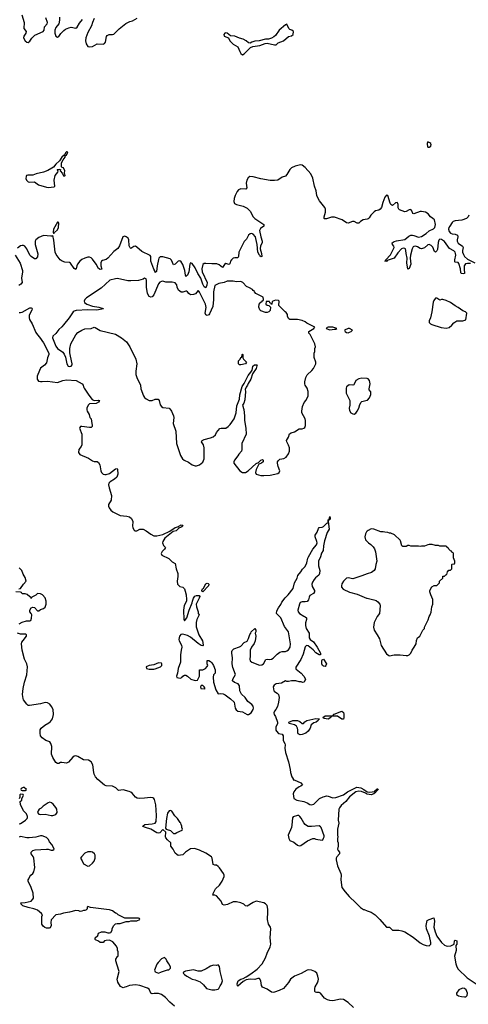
# Model space of a CAD drawing. Header units: inches. Extents: x 2386215 to 2556187, y 580866 to 760840.
# Tile 163 of 203: x 2525458 to 2531321, y 658762 to 671625. Entities that reach past the tile are written whole.
import ezdxf

# ---------------------------------------------------------------- set-up
doc = ezdxf.new("R2010")
doc.units = ezdxf.units.IN
doc.header["$MEASUREMENT"] = 0
for name, color, linetype in [('C5625', 7, 'Continuous'), ('C5626', 7, 'Continuous'), ('C5627', 7, 'Continuous'), ('C5635', 7, 'Continuous'), ('C5636', 7, 'Continuous'), ('C5637', 7, 'Continuous')]:
    doc.layers.add(name, color=color, linetype=linetype)

msp = doc.modelspace()

# ---------------------------------------------------------------- linework, layer by layer
at = {"layer": 'C5625', "color": 5}
for points, elevation in [([(2526332, 660000), (2526330, 659998), (2526311, 659989), (2526290, 659988), (2526270, 659978), (2526250, 659975), (2526230, 659984), (2526190, 659989), (2526110, 659964), (2526030, 659954), (2525990, 659939), (2525932, 659930), (2525870, 659866), (2525866, 659830), (2525871, 659790), (2525857, 659763), (2525844, 659756), (2525810, 659755), (2525785, 659765), (2525763, 659783), (2525749, 659810), (2525749, 659909), (2525755, 659930), (2525742, 659950), (2525692, 659992), (2525669, 660000)], 40), ([(2527480, 658740), (2527422, 658790), (2527362, 658850), (2527310, 658889), (2527270, 658904), (2527217, 658903), (2527190, 658898), (2527170, 658908), (2527150, 658958), (2527130, 658975), (2527026, 659010), (2526970, 659017), (2526894, 659006), (2526850, 658989), (2526830, 658988), (2526810, 658978), (2526776, 658996), (2526742, 659050), (2526734, 659090), (2526756, 659190), (2526734, 659274), (2526714, 659330), (2526714, 659350), (2526735, 659385), (2526747, 659393), (2526747, 659447), (2526738, 659470), (2526738, 659490), (2526723, 659523), (2526677, 659577), (2526650, 659593), (2526630, 659599), (2526590, 659597), (2526565, 659590), (2526550, 659569), (2526510, 659569), (2526490, 659589), (2526450, 659606), (2526446, 659610), (2526446, 659630), (2526478, 659662), (2526490, 659692), (2526529, 659711), (2526571, 659711), (2526610, 659694), (2526630, 659694), (2526650, 659702), (2526668, 659730), (2526668, 659752), (2526688, 659790), (2526710, 659812), (2526730, 659818), (2526770, 659818), (2526850, 659842), (2526890, 659842), (2526910, 659854), (2526990, 659854), (2527026, 659870), (2527022, 659882), (2527010, 659886), (2526830, 659886), (2526746, 659930), (2526728, 659948), (2526710, 659955), (2526670, 659982), (2526630, 659995), (2526592, 660000)], 40), ([(2529822, 658722), (2529750, 658787), (2529690, 658824), (2529650, 658828), (2529550, 658807), (2529510, 658810), (2529479, 658819), (2529442, 658842), (2529390, 658910), (2529370, 658918), (2529337, 658917), (2529321, 658921), (2529313, 658933), (2529315, 658970), (2529321, 658990), (2529350, 659041), (2529359, 659070), (2529361, 659090), (2529354, 659130), (2529340, 659170), (2529315, 659190), (2529270, 659209), (2529230, 659214), (2529217, 659210), (2529136, 659164), (2529049, 659131), (2528997, 659090), (2528971, 659049), (2528905, 658970), (2528850, 658942), (2528790, 658920), (2528770, 658917), (2528750, 658919), (2528690, 658962), (2528630, 658987), (2528618, 659010), (2528611, 659071), (2528590, 659098), (2528570, 659099), (2528530, 659086), (2528470, 659090), (2528417, 659083), (2528378, 659062), (2528310, 659001), (2528305, 659005), (2528301, 659030), (2528312, 659070), (2528347, 659090), (2528380, 659100), (2528419, 659121), (2528480, 659160), (2528560, 659220), (2528628, 659290), (2528670, 659370), (2528690, 659430), (2528730, 659513), (2528739, 659550), (2528730, 659630), (2528741, 659750), (2528735, 659770), (2528710, 659810), (2528695, 659870), (2528702, 659970), (2528700, 660000)], 20), ([(2529959, 660000), (2530000, 659985)], 20)]:
    msp.add_lwpolyline(points, dxfattribs=dict(at, elevation=elevation))
at = {"layer": 'C5625', "color": 5, "elevation": 40}
for points in [[(2527350, 659375), (2527310, 659357), (2527267, 659310), (2527250, 659288), (2527218, 659210), (2527230, 659185), (2527270, 659171), (2527310, 659186), (2527390, 659212), (2527407, 659213), (2527427, 659233), (2527428, 659250), (2527409, 659290), (2527382, 659330), (2527374, 659354)], [(2528050, 659278), (2528030, 659268), (2527990, 659274), (2527950, 659262), (2527895, 659225), (2527830, 659195), (2527790, 659195), (2527730, 659213), (2527625, 659195), (2527598, 659182), (2527594, 659170), (2527612, 659150), (2527642, 659130), (2527712, 659090), (2527750, 659081), (2527815, 659055), (2527858, 659018), (2527898, 658970), (2527970, 658951), (2528009, 658951), (2528050, 658958), (2528062, 658970), (2528076, 659004), (2528096, 659030), (2528109, 659070), (2528079, 659190), (2528070, 659258)]]:
    msp.add_lwpolyline(points, close=True, dxfattribs=at)
at = {"layer": 'C5626', "color": 5}
for points, elevation in [([(2526070, 669898), (2526061, 669890), (2526042, 669858), (2526010, 669831), (2525977, 669783), (2525930, 669740), (2525901, 669699), (2525876, 669684), (2525824, 669656), (2525770, 669635), (2525672, 669612), (2525630, 669596), (2525564, 669596), (2525549, 669591), (2525542, 669578), (2525540, 669550), (2525547, 669530), (2525570, 669509), (2525590, 669504), (2525650, 669508), (2525705, 669470), (2525810, 669439), (2525830, 669435), (2525910, 669443), (2525917, 669450), (2525909, 669531), (2525921, 669590), (2525955, 669635), (2525959, 669650), (2525949, 669670), (2525974, 669674), (2525990, 669670), (2525985, 669650), (2526017, 669617), (2526030, 669586), (2526050, 669585), (2526052, 669588), (2526045, 669625), (2526049, 669651), (2526030, 669689), (2526014, 669694), (2526005, 669705), (2526004, 669736), (2526006, 669754), (2526026, 669794), (2526051, 669830), (2526054, 669846), (2526070, 669861), (2526089, 669890), (2526077, 669897)], 20), ([(2525950, 668981), (2525902, 668890), (2525896, 668850), (2525898, 668838), (2525910, 668836), (2525914, 668846), (2525950, 668881), (2525966, 668910), (2525970, 668966), (2525959, 668979)], 20), ([(2527090, 668249), (2527070, 668235), (2527010, 668219), (2526910, 668213), (2526870, 668213), (2526737, 668243), (2526710, 668241), (2526636, 668224), (2526522, 668118), (2526330, 667990), (2526311, 667970), (2526299, 667950), (2526304, 667930), (2526337, 667910), (2526410, 667885), (2526491, 667870), (2526550, 667852), (2526555, 667850), (2526553, 667847), (2526468, 667832), (2526350, 667836), (2526194, 667826), (2526170, 667819), (2526159, 667810), (2526104, 667730), (2526030, 667637), (2526008, 667612), (2525970, 667579), (2525930, 667526), (2525891, 667490), (2525889, 667470), (2525930, 667361), (2525953, 667330), (2526020, 667280), (2526038, 667258), (2526058, 667218), (2526074, 667130), (2526090, 667100), (2526110, 667093), (2526130, 667097), (2526144, 667116), (2526145, 667130), (2526120, 667230), (2526114, 667274), (2526115, 667330), (2526128, 667392), (2526193, 667510), (2526220, 667540), (2526270, 667570), (2526310, 667585), (2526390, 667593), (2526430, 667607), (2526444, 667604), (2526510, 667565), (2526710, 667517), (2526788, 667468), (2526855, 667415), (2526899, 667350), (2526976, 667190), (2526991, 667130), (2526974, 667034), (2526975, 666990), (2526989, 666949), (2527035, 666850), (2527041, 666801), (2527077, 666710), (2527091, 666690), (2527110, 666673), (2527150, 666650), (2527190, 666650), (2527230, 666666), (2527250, 666670), (2527268, 666668), (2527282, 666650), (2527293, 666593), (2527310, 666571), (2527330, 666561), (2527410, 666551), (2527420, 666540), (2527441, 666510), (2527467, 666450), (2527471, 666430), (2527462, 666350), (2527498, 666250), (2527508, 666090), (2527560, 665930), (2527585, 665890), (2527607, 665870), (2527665, 665845), (2527710, 665811), (2527750, 665796), (2527770, 665796), (2527810, 665811), (2527850, 665847), (2527869, 665890), (2527869, 666030), (2527859, 666070), (2527835, 666110), (2527842, 666130), (2527870, 666143), (2527950, 666161), (2527986, 666174), (2528016, 666204), (2528030, 666232), (2528074, 666286), (2528090, 666291), (2528150, 666291), (2528182, 666310), (2528210, 666338), (2528262, 666410), (2528285, 666490), (2528297, 666583), (2528331, 666670), (2528337, 666723), (2528365, 666835), (2528390, 666872), (2528443, 666977), (2528479, 667021), (2528494, 667046), (2528502, 667070), (2528503, 667097), (2528525, 667115), (2528555, 667115), (2528562, 667110), (2528556, 667104), (2528550, 667070), (2528502, 666998), (2528480, 666930), (2528446, 666874), (2528436, 666850), (2528416, 666824), (2528405, 666795), (2528408, 666768), (2528400, 666660), (2528386, 666614), (2528371, 666590), (2528387, 666533), (2528396, 666450), (2528396, 666390), (2528415, 666290), (2528418, 666210), (2528363, 666090), (2528359, 666070), (2528363, 666010), (2528356, 665990), (2528321, 665950), (2528310, 665929), (2528265, 665870), (2528258, 665850), (2528258, 665830), (2528335, 665730), (2528369, 665709), (2528409, 665709), (2528444, 665730), (2528550, 665828), (2528580, 665840), (2528610, 665873), (2528630, 665881), (2528641, 665870), (2528641, 665850), (2528618, 665830), (2528595, 665825), (2528583, 665817), (2528549, 665751), (2528538, 665710), (2528550, 665686), (2528610, 665670), (2528650, 665669), (2528730, 665673), (2528830, 665699), (2528849, 665710), (2528857, 665730), (2528837, 665790), (2528829, 665830), (2528829, 665850), (2528836, 665864), (2528857, 665883), (2528910, 665891), (2528941, 665910), (2528970, 665955), (2528984, 665990), (2528984, 666030), (2528970, 666069), (2528949, 666110), (2528944, 666130), (2528969, 666170), (2528985, 666215), (2529006, 666230), (2529050, 666241), (2529110, 666281), (2529150, 666279), (2529173, 666287), (2529183, 666297), (2529194, 666326), (2529195, 666390), (2529189, 666410), (2529144, 666490), (2529144, 666510), (2529155, 666570), (2529175, 666625), (2529203, 666657), (2529229, 666710), (2529229, 666770), (2529215, 666810), (2529189, 666849), (2529184, 666870), (2529185, 666895), (2529199, 666950), (2529215, 666985), (2529277, 667043), (2529298, 667070), (2529328, 667130), (2529328, 667150), (2529308, 667212), (2529308, 667268), (2529315, 667290), (2529315, 667330), (2529322, 667350), (2529315, 667390), (2529254, 667514), (2529238, 667530), (2529238, 667550), (2529302, 667590), (2529314, 667610), (2529210, 667659), (2529190, 667679), (2529150, 667695), (2529088, 667708), (2528990, 667708), (2528976, 667716), (2528958, 667750), (2528956, 667776), (2528942, 667802), (2528927, 667807), (2528846, 667890), (2528848, 667950), (2528839, 667959), (2528800, 667960), (2528758, 667942), (2528754, 667910), (2528750, 667906), (2528742, 667922), (2528727, 667927), (2528722, 667942), (2528710, 667946), (2528678, 667942), (2528674, 667910), (2528690, 667894), (2528713, 667893), (2528734, 667870), (2528730, 667826), (2528714, 667810), (2528690, 667802), (2528670, 667802), (2528610, 667822), (2528595, 667835), (2528582, 667870), (2528586, 667910), (2528610, 667934), (2528622, 667938), (2528630, 667954), (2528642, 667958), (2528646, 667970), (2528642, 668002), (2528546, 668050), (2528526, 668070), (2528522, 668082), (2528510, 668086), (2528500, 668100), (2528463, 668123), (2528420, 668140), (2528375, 668190), (2528350, 668205), (2528290, 668201), (2528249, 668209), (2528170, 668209), (2528130, 668193), (2528061, 668179), (2528010, 668155), (2527989, 668071), (2527991, 667970), (2527982, 667878), (2527939, 667781), (2527930, 667770), (2527910, 667763), (2527891, 667771), (2527882, 667790), (2527894, 667866), (2527887, 667910), (2527810, 668067), (2527797, 668077), (2527790, 668089), (2527755, 668045), (2527730, 668034), (2527690, 668033), (2527667, 668047), (2527650, 668072), (2527637, 668077), (2527630, 668078), (2527590, 668065), (2527570, 668067), (2527550, 668077), (2527534, 668094), (2527518, 668130), (2527510, 668162), (2527489, 668189), (2527450, 668195), (2527370, 668196), (2527330, 668209), (2527310, 668207), (2527290, 668197), (2527270, 668176), (2527209, 668031), (2527190, 668005), (2527170, 667999), (2527148, 668008), (2527127, 668050), (2527117, 668130), (2527117, 668217), (2527110, 668242)], 40), ([(2529550, 667609), (2529490, 667609), (2529477, 667603), (2529465, 667590), (2529510, 667575), (2529570, 667584), (2529590, 667583), (2529602, 667590)], 40), ([(2529750, 667592), (2529702, 667570), (2529711, 667550), (2529730, 667541), (2529750, 667536), (2529770, 667542), (2529789, 667550), (2529809, 667570), (2529770, 667589)], 40), ([(2528350, 667115), (2528330, 667118), (2528318, 667130), (2528318, 667170), (2528338, 667190), (2528350, 667214), (2528362, 667218), (2528366, 667250), (2528370, 667254), (2528374, 667250), (2528374, 667210), (2528382, 667190), (2528422, 667150), (2528410, 667129)], 40), ([(2527850, 664149), (2527840, 664160), (2527839, 664170), (2527845, 664190), (2527859, 664201), (2527890, 664256), (2527910, 664266), (2527921, 664261), (2527931, 664250), (2527926, 664230)], 20), ([(2527270, 663222), (2527210, 663199), (2527152, 663190), (2527112, 663170), (2527114, 663150), (2527150, 663141), (2527210, 663141), (2527230, 663146), (2527298, 663170), (2527315, 663190), (2527315, 663210), (2527310, 663218)], 20), ([(2529450, 663175), (2529430, 663179), (2529415, 663190), (2529405, 663210), (2529406, 663254), (2529410, 663262), (2529430, 663272), (2529466, 663210), (2529461, 663190)], 20), ([(2527850, 662928), (2527830, 662926), (2527822, 662910), (2527826, 662890), (2527870, 662884), (2527882, 662890), (2527870, 662908)], 20), ([(2529690, 662488), (2529670, 662489), (2529610, 662527), (2529532, 662528), (2529526, 662510), (2529490, 662487), (2529435, 662495), (2529418, 662510), (2529451, 662531), (2529549, 662531), (2529567, 662553), (2529670, 662594), (2529690, 662574), (2529694, 662554), (2529696, 662510)], 20), ([(2529124, 662284), (2529098, 662298), (2529093, 662310), (2529094, 662350), (2529090, 662370), (2529074, 662394), (2529050, 662414), (2528979, 662430), (2528974, 662450), (2529028, 662472), (2529090, 662468), (2529119, 662459), (2529150, 662431), (2529168, 662432), (2529186, 662454), (2529212, 662468), (2529330, 662495), (2529374, 662490), (2529361, 662479), (2529358, 662470), (2529331, 662450), (2529302, 662438), (2529268, 662412), (2529255, 662370), (2529230, 662329), (2529196, 662304), (2529150, 662286)], 20), ([(2525516, 661596), (2525504, 661596), (2525478, 661582), (2525474, 661570), (2525478, 661558), (2525490, 661554), (2525530, 661554), (2525546, 661570)], 40), ([(2525850, 661401), (2525830, 661396), (2525765, 661350), (2525737, 661323), (2525712, 661310), (2525698, 661290), (2525691, 661270), (2525708, 661248), (2525730, 661241), (2525790, 661246), (2525870, 661231), (2525891, 661231), (2525930, 661241), (2525949, 661270), (2525944, 661310), (2525932, 661332), (2525897, 661377), (2525875, 661395)], 40), ([(2527430, 661295), (2527410, 661289), (2527390, 661259), (2527375, 661190), (2527363, 661063), (2527371, 661051), (2527384, 661044), (2527431, 661031), (2527470, 660992), (2527490, 660992), (2527510, 661005), (2527582, 661038), (2527586, 661050), (2527578, 661070), (2527578, 661090), (2527568, 661110), (2527566, 661130), (2527556, 661136), (2527522, 661190), (2527486, 661226), (2527445, 661285)], 20), ([(2529090, 661229), (2529030, 661211), (2529022, 661198), (2529016, 661104), (2529009, 661071), (2528968, 660970), (2528975, 660930), (2528990, 660903), (2529039, 660879), (2529090, 660843), (2529110, 660834), (2529130, 660837), (2529220, 660900), (2529290, 660927), (2529310, 660927), (2529330, 660919), (2529410, 660905), (2529418, 660910), (2529429, 660931), (2529435, 660950), (2529435, 660965), (2529399, 661070), (2529390, 661082), (2529370, 661094), (2529270, 661085), (2529230, 661085), (2529218, 661090), (2529189, 661110), (2529170, 661134), (2529136, 661196), (2529118, 661218), (2529107, 661227)], 20), ([(2526390, 660756), (2526350, 660755), (2526310, 660736), (2526265, 660690), (2526252, 660670), (2526275, 660635), (2526290, 660598), (2526350, 660568), (2526370, 660571), (2526410, 660605), (2526430, 660631), (2526443, 660670), (2526444, 660710), (2526435, 660730), (2526410, 660750)], 40)]:
    msp.add_lwpolyline(points, close=True, dxfattribs=dict(at, elevation=elevation))
for points, elevation in [([(2530000, 669021), (2529947, 669010), (2529912, 668990), (2529890, 668969), (2529870, 668969), (2529829, 668991), (2529808, 668990), (2529750, 668967), (2529730, 668970), (2529672, 669010), (2529570, 669047), (2529533, 669047), (2529466, 669026), (2529443, 669023), (2529437, 669030), (2529436, 669050), (2529455, 669110), (2529456, 669150), (2529447, 669170), (2529378, 669258), (2529356, 669296), (2529343, 669330), (2529331, 669390), (2529309, 669450), (2529290, 669556), (2529261, 669610), (2529190, 669696), (2529150, 669723), (2529130, 669728), (2529110, 669725), (2529060, 669710), (2529010, 669688), (2528988, 669670), (2528950, 669605), (2528930, 669583), (2528890, 669567), (2528830, 669528), (2528790, 669523), (2528730, 669524), (2528610, 669545), (2528510, 669574), (2528465, 669575), (2528442, 669558), (2528426, 669530), (2528418, 669490), (2528425, 669430), (2528414, 669410), (2528350, 669415), (2528319, 669401), (2528299, 669381), (2528273, 669330), (2528261, 669290), (2528257, 669250), (2528265, 669225), (2528290, 669210), (2528379, 669190), (2528430, 669162), (2528470, 669126), (2528511, 669051), (2528529, 669029), (2528649, 668950), (2528647, 668930), (2528603, 668897), (2528593, 668870), (2528609, 668789), (2528628, 668730), (2528625, 668710), (2528606, 668670), (2528600, 668630), (2528617, 668570), (2528621, 668530), (2528610, 668528), (2528602, 668542), (2528590, 668551), (2528570, 668590), (2528561, 668690), (2528546, 668766), (2528538, 668790), (2528510, 668822), (2528490, 668833), (2528470, 668830), (2528449, 668811), (2528420, 668760), (2528390, 668727), (2528377, 668703), (2528322, 668590), (2528317, 668530), (2528310, 668514), (2528270, 668516), (2528248, 668510), (2528224, 668490), (2528213, 668470), (2528204, 668436), (2528195, 668430), (2528190, 668428), (2528150, 668439), (2528134, 668426), (2528110, 668387), (2528064, 668424), (2528036, 668436), (2527970, 668435), (2527890, 668442), (2527870, 668439), (2527851, 668429), (2527840, 668370), (2527842, 668330), (2527907, 668190), (2527904, 668156), (2527890, 668123), (2527870, 668136), (2527850, 668171), (2527826, 668250), (2527784, 668310), (2527750, 668383), (2527710, 668440), (2527690, 668450), (2527682, 668430), (2527667, 668330), (2527650, 668288), (2527630, 668271), (2527623, 668290), (2527617, 668350), (2527590, 668426), (2527570, 668460), (2527550, 668473), (2527530, 668469), (2527490, 668432), (2527470, 668422), (2527443, 668483), (2527423, 668503), (2527330, 668529), (2527293, 668527), (2527276, 668510), (2527270, 668494), (2527253, 668410), (2527244, 668336), (2527230, 668321), (2527224, 668344), (2527210, 668365), (2527170, 668470), (2527173, 668530), (2527164, 668544), (2527055, 668595), (2526990, 668654), (2526970, 668665), (2526950, 668661), (2526910, 668638), (2526903, 668643), (2526890, 668669), (2526883, 668750), (2526875, 668770), (2526851, 668790), (2526830, 668797), (2526807, 668790), (2526764, 668670), (2526742, 668638), (2526690, 668598), (2526610, 668509), (2526586, 668494), (2526540, 668480), (2526525, 668470), (2526518, 668450), (2526518, 668410), (2526532, 668368), (2526510, 668364), (2526490, 668374), (2526458, 668430), (2526410, 668495), (2526390, 668513), (2526370, 668523), (2526350, 668525), (2526308, 668512), (2526269, 668491), (2526243, 668470), (2526213, 668430), (2526204, 668410), (2526196, 668370), (2526190, 668362), (2526170, 668377), (2526124, 668444), (2526110, 668452), (2526050, 668458), (2526012, 668472), (2525989, 668490), (2525936, 668556), (2525921, 668590), (2525904, 668744), (2525890, 668806), (2525882, 668798), (2525864, 668796), (2525770, 668804), (2525710, 668782), (2525667, 668750), (2525659, 668730), (2525660, 668690), (2525693, 668567), (2525690, 668529), (2525670, 668502), (2525650, 668503), (2525607, 668530), (2525590, 668550), (2525550, 668632), (2525525, 668665), (2525510, 668675), (2525490, 668676), (2525470, 668670), (2525430, 668640)], 20), ([(2525398, 668550), (2525463, 668443), (2525495, 668350), (2525496, 668330), (2525482, 668250), (2525489, 668191), (2525474, 668170), (2525447, 668153)], 20), ([(2525450, 667801), (2525470, 667799), (2525490, 667805), (2525590, 667860), (2525610, 667862), (2525618, 667858), (2525622, 667850), (2525615, 667830), (2525585, 667775), (2525581, 667759), (2525581, 667730), (2525588, 667710), (2525621, 667650), (2525670, 667537), (2525690, 667507), (2525718, 667478), (2525770, 667402), (2525837, 667270), (2525838, 667250), (2525820, 667210), (2525810, 667144), (2525783, 667110), (2525730, 667073), (2525694, 666990), (2525687, 666967), (2525688, 666930), (2525705, 666905), (2525730, 666897), (2525750, 666897), (2525823, 666903), (2525950, 666886), (2526021, 666910), (2526070, 666921), (2526198, 666910), (2526273, 666870), (2526287, 666850), (2526290, 666830), (2526300, 666810), (2526361, 666721), (2526405, 666665), (2526430, 666650), (2526490, 666655), (2526499, 666650), (2526490, 666627), (2526458, 666610), (2526371, 666609), (2526351, 666589), (2526336, 666550), (2526336, 666530), (2526341, 666510), (2526366, 666466), (2526376, 666430), (2526391, 666410), (2526399, 666350), (2526406, 666330), (2526405, 666310), (2526390, 666299), (2526370, 666297), (2526268, 666312), (2526251, 666309), (2526242, 666298), (2526238, 666290), (2526271, 666210), (2526271, 666070), (2526262, 666050), (2526231, 666010), (2526226, 665970), (2526244, 665944), (2526356, 665896), (2526410, 665861), (2526430, 665854), (2526470, 665853), (2526490, 665841), (2526506, 665810), (2526517, 665730), (2526526, 665710), (2526550, 665687), (2526570, 665682), (2526590, 665685), (2526630, 665699), (2526710, 665756), (2526730, 665763), (2526735, 665755), (2526739, 665690), (2526729, 665651), (2526697, 665623), (2526639, 665590), (2526624, 665570), (2526620, 665550), (2526626, 665510), (2526658, 665410), (2526652, 665348), (2526620, 665290), (2526620, 665270), (2526627, 665250), (2526650, 665217), (2526676, 665196), (2526769, 665149), (2526860, 665140), (2526891, 665130), (2526919, 665110), (2526935, 665070), (2526932, 665010), (2526935, 664990), (2526950, 664959), (2526964, 664950), (2526990, 664950), (2527030, 664969), (2527070, 664968), (2527109, 664949), (2527170, 664904), (2527210, 664882), (2527250, 664881), (2527330, 664902), (2527418, 664942), (2527489, 664991), (2527536, 665004), (2527538, 665010), (2527570, 665028), (2527581, 665021), (2527588, 665010), (2527570, 664995), (2527538, 664982), (2527501, 664950), (2527463, 664937), (2527357, 664850), (2527327, 664810), (2527326, 664790), (2527337, 664757), (2527365, 664730), (2527351, 664710), (2527320, 664680), (2527305, 664650), (2527317, 664630), (2527405, 664585), (2527450, 664544), (2527490, 664522), (2527504, 664450), (2527526, 664390), (2527526, 664350), (2527517, 664290), (2527522, 664250), (2527550, 664220), (2527591, 664210), (2527610, 664190), (2527621, 664161), (2527635, 664110), (2527639, 664050), (2527637, 664030), (2527609, 663971), (2527597, 663910), (2527602, 663790), (2527610, 663774), (2527642, 663810), (2527674, 663910), (2527713, 664007), (2527715, 664030), (2527730, 664070), (2527747, 664093), (2527770, 664105), (2527805, 664105), (2527811, 664091), (2527805, 664070), (2527766, 663990), (2527770, 663954), (2527791, 663891), (2527792, 663870), (2527802, 663850), (2527771, 663790), (2527765, 663750), (2527765, 663695), (2527801, 663590), (2527845, 663510), (2527852, 663488), (2527854, 663450), (2527850, 663446), (2527830, 663449), (2527790, 663475), (2527690, 663559), (2527650, 663581), (2527590, 663599), (2527566, 663594), (2527550, 663578), (2527545, 663570), (2527539, 663530), (2527544, 663510), (2527574, 663454), (2527577, 663430), (2527567, 663390), (2527561, 663330), (2527561, 663230), (2527531, 663150), (2527521, 663090), (2527506, 663050), (2527511, 663031), (2527557, 663023), (2527578, 663030), (2527589, 663051), (2527610, 663062), (2527630, 663062), (2527651, 663051), (2527694, 663010), (2527750, 662994), (2527782, 662998), (2527806, 663050), (2527807, 663133), (2527850, 663134), (2527886, 663150), (2527910, 663174), (2527918, 663190), (2527909, 663209), (2527908, 663252), (2527930, 663254), (2527950, 663242), (2527970, 663222), (2527991, 663190), (2528011, 663130), (2528014, 663090), (2527993, 663067), (2527986, 663034), (2527991, 662970), (2528022, 662870), (2528050, 662818), (2528077, 662823), (2528118, 662818), (2528145, 662805), (2528215, 662755), (2528262, 662710), (2528276, 662630), (2528286, 662610), (2528310, 662590), (2528370, 662582), (2528432, 662550), (2528450, 662548), (2528482, 662570), (2528510, 662613), (2528514, 662630), (2528510, 662658), (2528490, 662680), (2528438, 662718), (2528403, 662770), (2528355, 662815), (2528337, 662857), (2528330, 662924), (2528313, 662950), (2528266, 662966), (2528238, 662990), (2528242, 663010), (2528278, 663070), (2528244, 663164), (2528236, 663210), (2528238, 663290), (2528229, 663351), (2528229, 663371), (2528235, 663385), (2528255, 663405), (2528330, 663431), (2528350, 663443), (2528390, 663487), (2528432, 663508), (2528450, 663542), (2528465, 663595), (2528478, 663610), (2528484, 663630), (2528530, 663672), (2528542, 663650), (2528542, 663630), (2528534, 663610), (2528545, 663570), (2528537, 663510), (2528523, 663477), (2528486, 663430), (2528471, 663390), (2528471, 663310), (2528466, 663270), (2528471, 663251), (2528492, 663230), (2528590, 663195), (2528621, 663199), (2528644, 663210), (2528675, 663265), (2528690, 663271), (2528727, 663267), (2528750, 663270), (2528770, 663283), (2528822, 663338), (2528856, 663364), (2528888, 663372), (2528930, 663370), (2528950, 663378), (2528970, 663392), (2528993, 663430), (2528997, 663470), (2528970, 663630), (2528917, 663697), (2528870, 663810), (2528815, 663870), (2528818, 663902), (2528839, 663941), (2528870, 663985), (2528884, 664016), (2528927, 664073), (2528965, 664110), (2529030, 664195), (2529051, 664270), (2529083, 664330), (2529095, 664365), (2529130, 664411), (2529152, 664448), (2529190, 664484), (2529210, 664530), (2529224, 664590), (2529233, 664610), (2529290, 664710), (2529336, 664764), (2529344, 664790), (2529343, 664810), (2529320, 664870), (2529321, 664890), (2529344, 664930), (2529362, 664978), (2529370, 664991), (2529410, 664995), (2529430, 665003), (2529470, 665046), (2529488, 665052), (2529490, 665090), (2529502, 665098), (2529510, 665134), (2529515, 665115), (2529511, 665090), (2529494, 665086), (2529491, 665069), (2529502, 664970), (2529476, 664924), (2529443, 664817), (2529428, 664750), (2529426, 664690), (2529403, 664657), (2529390, 664609), (2529363, 664550), (2529365, 664490), (2529382, 664430), (2529378, 664390), (2529368, 664370), (2529324, 664336), (2529306, 664314), (2529284, 664276), (2529276, 664250), (2529281, 664221), (2529312, 664170), (2529312, 664150), (2529297, 664130), (2529250, 664103), (2529239, 664081), (2529232, 664048), (2529214, 664026), (2529190, 664019), (2529150, 664021), (2529124, 664010), (2529113, 663990), (2529093, 663910), (2529098, 663890), (2529115, 663870), (2529170, 663832), (2529190, 663825), (2529205, 663810), (2529207, 663790), (2529194, 663746), (2529191, 663710), (2529204, 663670), (2529239, 663610), (2529242, 663550), (2529253, 663530), (2529296, 663496), (2529346, 663430), (2529367, 663387), (2529391, 663350), (2529391, 663329), (2529370, 663329), (2529330, 663352), (2529293, 663393), (2529250, 663430), (2529230, 663444), (2529208, 663450), (2529188, 663432), (2529163, 663337), (2529132, 663268), (2529066, 663166), (2529066, 663146), (2529070, 663141), (2529138, 663090), (2529171, 663050), (2529192, 663010), (2529174, 662970), (2529152, 662968), (2529135, 662975), (2529110, 662975), (2529068, 662988), (2529012, 662988), (2528970, 662978), (2528950, 662978), (2528930, 662988), (2528881, 662959), (2528810, 662948), (2528782, 662930), (2528772, 662908), (2528779, 662859), (2528787, 662847), (2528825, 662825), (2528842, 662810), (2528848, 662770), (2528840, 662710), (2528826, 662654), (2528805, 662615), (2528787, 662590), (2528780, 662570), (2528784, 662550), (2528803, 662523), (2528827, 662450), (2528827, 662430), (2528805, 662385), (2528804, 662344), (2528812, 662330), (2528842, 662302), (2528890, 662291), (2528901, 662270), (2528901, 662210), (2528921, 662170), (2528926, 662150), (2528924, 662110), (2528933, 662053), (2528970, 661930), (2528993, 661830), (2528997, 661790), (2529015, 661735), (2529034, 661706), (2529034, 661694), (2529046, 661694), (2529130, 661654), (2529152, 661630), (2529132, 661610), (2529110, 661602), (2529067, 661573), (2529042, 661538), (2529031, 661510), (2529042, 661450), (2529082, 661430), (2529170, 661413), (2529214, 661394), (2529250, 661373), (2529273, 661367), (2529302, 661378), (2529375, 661450), (2529426, 661474), (2529470, 661486), (2529490, 661483), (2529550, 661458), (2529590, 661464), (2529690, 661500), (2529744, 661536), (2529863, 661597), (2529915, 661590), (2529957, 661570), (2530000, 661540)], 20), ([(2530000, 666936), (2529930, 666941), (2529890, 666934), (2529851, 666910), (2529830, 666862), (2529823, 666857), (2529810, 666853), (2529764, 666856), (2529731, 666830), (2529726, 666810), (2529726, 666746), (2529771, 666650), (2529771, 666591), (2529764, 666550), (2529770, 666522), (2529787, 666490), (2529810, 666475), (2529830, 666471), (2529850, 666485), (2529869, 666510), (2529889, 666550), (2529903, 666597), (2529922, 666630), (2529930, 666636), (2530000, 666657)], 40), ([(2530000, 664943), (2529990, 664933), (2529976, 664910), (2529968, 664868), (2529979, 664830), (2530000, 664807)], 40), ([(2525446, 664190), (2525470, 664194), (2525508, 664250), (2525542, 664290), (2525530, 664338), (2525502, 664382), (2525484, 664430), (2525469, 664449), (2525450, 664464)], 20), ([(2530000, 664385), (2529930, 664359), (2529810, 664321), (2529750, 664333), (2529730, 664328), (2529690, 664290), (2529670, 664255), (2529662, 664230), (2529664, 664210), (2529685, 664185), (2529770, 664145), (2529870, 664120), (2529990, 664069), (2530000, 664067)], 40), ([(2525450, 663732), (2525490, 663756), (2525549, 663771), (2525590, 663771), (2525602, 663778), (2525613, 663807), (2525615, 663850), (2525609, 663869), (2525589, 663890), (2525589, 663910), (2525610, 663942), (2525630, 663952), (2525650, 663945), (2525690, 663902), (2525710, 663902), (2525730, 663918), (2525770, 663932), (2525790, 663952), (2525804, 663990), (2525804, 664030), (2525790, 664074), (2525754, 664110), (2525730, 664124), (2525690, 664128), (2525670, 664108), (2525618, 664082), (2525610, 664066), (2525602, 664082), (2525590, 664086), (2525556, 664116), (2525530, 664126), (2525490, 664126), (2525482, 664142), (2525470, 664146), (2525406, 664150)], 20), ([(2528700, 660000), (2528697, 660030), (2528690, 660051), (2528670, 660075), (2528650, 660087), (2528550, 660110), (2528510, 660094), (2528430, 660044), (2528410, 660047), (2528386, 660070), (2528350, 660089), (2528290, 660103), (2528250, 660100), (2528175, 660065), (2528130, 660057), (2528108, 660068), (2528091, 660111), (2528030, 660180), (2528010, 660187), (2527978, 660190), (2527985, 660195), (2527987, 660210), (2528018, 660270), (2528070, 660318), (2528104, 660370), (2528130, 660430), (2528130, 660450), (2528121, 660470), (2528070, 660544), (2528050, 660564), (2528030, 660579), (2528010, 660579), (2527987, 660587), (2527975, 660670), (2527963, 660690), (2527890, 660738), (2527810, 660777), (2527744, 660796), (2527690, 660793), (2527625, 660750), (2527590, 660715), (2527530, 660708), (2527510, 660718), (2527490, 660738), (2527464, 660790), (2527435, 660830), (2527435, 660870), (2527390, 660910), (2527370, 660938), (2527364, 660950), (2527368, 661010), (2527330, 661046), (2527290, 661002), (2527270, 660997), (2527250, 661004), (2527170, 661051), (2527102, 661070), (2527067, 661087), (2527070, 661094), (2527095, 661110), (2527190, 661120), (2527229, 661130), (2527242, 661150), (2527248, 661230), (2527237, 661370), (2527218, 661438), (2527212, 661452), (2527200, 661460), (2527166, 661466), (2527090, 661455), (2527030, 661451), (2526994, 661454), (2526970, 661470), (2526930, 661520), (2526910, 661535), (2526890, 661544), (2526810, 661566), (2526750, 661556), (2526715, 661590), (2526672, 661610), (2526590, 661616), (2526566, 661626), (2526478, 661698), (2526450, 661734), (2526431, 661770), (2526426, 661790), (2526415, 661890), (2526392, 661932), (2526358, 661950), (2526290, 661956), (2526219, 661999), (2526190, 662008), (2526170, 662002), (2526153, 661990), (2526096, 661924), (2526070, 661911), (2526010, 661923), (2525990, 661920), (2525970, 661909), (2525950, 661908), (2525930, 661920), (2525890, 661987), (2525875, 662030), (2525878, 662130), (2525867, 662170), (2525850, 662192), (2525801, 662210), (2525750, 662245), (2525730, 662270), (2525724, 662304), (2525727, 662350), (2525737, 662370), (2525787, 662410), (2525841, 662439), (2525862, 662458), (2525885, 662490), (2525901, 662550), (2525895, 662615), (2525875, 662655), (2525850, 662683), (2525822, 662702), (2525790, 662705), (2525730, 662689), (2525585, 662665), (2525570, 662667), (2525550, 662682), (2525510, 662738), (2525503, 662757), (2525496, 662810), (2525503, 662890), (2525519, 662970), (2525552, 663068), (2525559, 663170), (2525552, 663210), (2525523, 663270), (2525490, 663390), (2525482, 663470), (2525488, 663492), (2525503, 663517), (2525549, 663570), (2525548, 663588), (2525536, 663596), (2525519, 663599), (2525470, 663597), (2525430, 663609)], 20), ([(2525450, 661122), (2525470, 661125), (2525490, 661136), (2525535, 661170), (2525555, 661190), (2525558, 661202), (2525558, 661218), (2525549, 661249), (2525508, 661290), (2525467, 661373), (2525466, 661410), (2525486, 661430), (2525486, 661450), (2525506, 661490), (2525502, 661502), (2525470, 661506), (2525462, 661498), (2525462, 661470), (2525453, 661447)], 40), ([(2530000, 661508), (2529990, 661510), (2529979, 661519), (2529923, 661543), (2529890, 661546), (2529850, 661537), (2529769, 661471), (2529719, 661410), (2529660, 661360), (2529637, 661330), (2529630, 661310), (2529621, 661170), (2529627, 661130), (2529611, 661050), (2529611, 660971), (2529616, 660950), (2529611, 660930), (2529612, 660892), (2529618, 660870), (2529618, 660830), (2529611, 660790), (2529618, 660770), (2529639, 660750), (2529639, 660730), (2529602, 660690), (2529595, 660670), (2529596, 660650), (2529613, 660573), (2529655, 660470), (2529659, 660450), (2529656, 660390), (2529670, 660290), (2529710, 660231), (2529763, 660170), (2529850, 660090), (2529910, 660028), (2529950, 660003), (2529959, 660000)], 20), ([(2525669, 660000), (2525642, 660010), (2525567, 660027), (2525498, 660050), (2525478, 660070), (2525478, 660078), (2525468, 660090), (2525530, 660091), (2525606, 660110), (2525630, 660134), (2525638, 660150), (2525635, 660215), (2525609, 660289), (2525568, 660370), (2525568, 660390), (2525579, 660401), (2525589, 660430), (2525602, 660450), (2525629, 660471), (2525645, 660495), (2525656, 660550), (2525642, 660670), (2525634, 660694), (2525608, 660730), (2525606, 660750), (2525628, 660770), (2525660, 660780), (2525810, 660788), (2525830, 660787), (2525870, 660776), (2525890, 660778), (2525908, 660790), (2525902, 660810), (2525879, 660850), (2525847, 660887), (2525834, 660914), (2525810, 660941), (2525750, 660965), (2525730, 660965), (2525670, 660946), (2525583, 660937), (2525550, 660936), (2525470, 660953), (2525450, 660948)], 40), ([(2526592, 660000), (2526385, 660025), (2526350, 660038), (2526342, 660030), (2526342, 660010), (2526332, 660000)], 40)]:
    msp.add_lwpolyline(points, dxfattribs=dict(at, elevation=elevation))
at = {"layer": 'C5627', "color": 5, "elevation": 20}
for points in [[(2525486, 671690), (2525515, 671590), (2525514, 671510), (2525541, 671470), (2525537, 671450), (2525512, 671410), (2525508, 671390), (2525528, 671350), (2525550, 671332), (2525570, 671329), (2525590, 671345), (2525617, 671383), (2525658, 671422), (2525764, 671470), (2525778, 671490), (2525781, 671530), (2525818, 671570), (2525822, 671590), (2525799, 671650)], [(2525977, 671657), (2525978, 671618), (2525970, 671570), (2525930, 671522), (2525919, 671490), (2525918, 671450), (2525930, 671410), (2525950, 671398), (2525970, 671407), (2525996, 671444), (2526034, 671486), (2526058, 671502), (2526099, 671521), (2526130, 671527), (2526190, 671513), (2526210, 671527), (2526240, 671580), (2526278, 671630)], [(2526430, 671641), (2526409, 671590), (2526396, 671544), (2526350, 671458), (2526324, 671390), (2526320, 671350), (2526328, 671308), (2526350, 671277), (2526370, 671269), (2526410, 671276), (2526470, 671311), (2526550, 671306), (2526567, 671313), (2526580, 671330), (2526593, 671407), (2526600, 671420), (2526629, 671431), (2526670, 671430), (2526690, 671435), (2526756, 671504), (2526844, 671576), (2526899, 671601), (2526932, 671610), (2526995, 671645)]]:
    msp.add_lwpolyline(points, dxfattribs=at)
msp.add_lwpolyline([(2528950, 671566), (2528930, 671558), (2528850, 671487), (2528799, 671421), (2528778, 671402), (2528750, 671385), (2528710, 671369), (2528669, 671369), (2528589, 671351), (2528530, 671343), (2528491, 671330), (2528470, 671317), (2528450, 671322), (2528419, 671350), (2528379, 671370), (2528330, 671384), (2528270, 671410), (2528213, 671413), (2528170, 671450), (2528150, 671454), (2528139, 671450), (2528125, 671430), (2528129, 671409), (2528188, 671388), (2528204, 671350), (2528222, 671330), (2528250, 671307), (2528310, 671270), (2528333, 671210), (2528350, 671184), (2528370, 671168), (2528390, 671178), (2528476, 671264), (2528504, 671276), (2528595, 671290), (2528665, 671315), (2528690, 671319), (2528790, 671297), (2528810, 671299), (2528838, 671322), (2528905, 671350), (2528970, 671404), (2529010, 671415), (2529030, 671432), (2529035, 671470), (2529015, 671490), (2528990, 671499), (2528975, 671510)], close=True, dxfattribs=at)
at = {"layer": 'C5635', "color": 5, "elevation": 20}
msp.add_lwpolyline([(2530000, 659985), (2530050, 659968), (2530103, 659930), (2530164, 659870), (2530250, 659771), (2530291, 659771), (2530331, 659731), (2530411, 659729), (2530450, 659722), (2530490, 659709), (2530601, 659641), (2530690, 659564), (2530730, 659542), (2530770, 659531), (2530810, 659526), (2530829, 659550), (2530832, 659570), (2530812, 659652), (2530776, 659750), (2530769, 659791), (2530782, 659858), (2530809, 659871), (2530871, 659891), (2530881, 659850), (2530872, 659770), (2530887, 659710), (2530910, 659651), (2530969, 659569), (2531010, 659534), (2531030, 659525), (2531050, 659523), (2531092, 659528), (2531134, 659546), (2531142, 659590), (2531150, 659602), (2531170, 659591), (2531172, 659550), (2531159, 659530), (2531164, 659464), (2531142, 659390), (2531158, 659290), (2531171, 659250), (2531190, 659220), (2531308, 659108), (2531462, 659002)], dxfattribs=at)
msp.add_lwpolyline([(2531246, 658974), (2531195, 658950), (2531167, 658910), (2531166, 658890), (2531192, 658872), (2531230, 658863), (2531270, 658859), (2531290, 658862), (2531304, 658876), (2531310, 658910), (2531291, 658951), (2531270, 658971)], close=True, dxfattribs=at)
at = {"layer": 'C5636', "color": 5}
for points, elevation in [([(2530782, 670000), (2530787, 669967), (2530790, 669961), (2530810, 669961), (2530829, 669971), (2530835, 669995), (2530832, 670000)], 20), ([(2531350, 668439), (2531310, 668441), (2531286, 668434), (2531268, 668410), (2531266, 668366), (2531270, 668310), (2531255, 668305), (2531229, 668309), (2531221, 668321), (2531219, 668370), (2531199, 668439), (2531190, 668452), (2531150, 668458), (2531144, 668464), (2531143, 668490), (2531156, 668550), (2531155, 668570), (2531147, 668590), (2531130, 668607), (2531077, 668637), (2531010, 668729), (2530970, 668756), (2530950, 668758), (2530935, 668745), (2530927, 668713), (2530917, 668623), (2530910, 668605), (2530890, 668587), (2530877, 668597), (2530855, 668655), (2530836, 668676), (2530810, 668687), (2530790, 668682), (2530750, 668646), (2530710, 668632), (2530690, 668635), (2530656, 668656), (2530630, 668666), (2530610, 668664), (2530602, 668658), (2530587, 668633), (2530565, 668550), (2530563, 668510), (2530571, 668430), (2530550, 668374), (2530530, 668368), (2530518, 668450), (2530521, 668510), (2530508, 668570), (2530506, 668610), (2530498, 668630), (2530490, 668638), (2530470, 668642), (2530448, 668632), (2530400, 668580), (2530350, 668512), (2530261, 668479), (2530250, 668468), (2530230, 668469), (2530245, 668475), (2530245, 668490), (2530306, 668554), (2530344, 668630), (2530350, 668650), (2530347, 668667), (2530328, 668690), (2530324, 668710), (2530351, 668729), (2530382, 668738), (2530490, 668755), (2530544, 668796), (2530570, 668809), (2530590, 668811), (2530610, 668807), (2530670, 668785), (2530710, 668792), (2530770, 668831), (2530810, 668867), (2530865, 668895), (2530882, 668910), (2530890, 668950), (2530879, 669010), (2530859, 669030), (2530827, 669050), (2530794, 669090), (2530760, 669110), (2530710, 669121), (2530690, 669119), (2530610, 669087), (2530595, 669095), (2530584, 669130), (2530570, 669147), (2530550, 669143), (2530510, 669118), (2530490, 669114), (2530422, 669142), (2530411, 669151), (2530406, 669166), (2530403, 669210), (2530394, 669234), (2530390, 669237), (2530370, 669231), (2530330, 669197), (2530322, 669202), (2530310, 669210), (2530300, 669230), (2530271, 669330), (2530250, 669334), (2530230, 669309), (2530203, 669237), (2530187, 669173), (2530171, 669149), (2530150, 669138), (2530110, 669128), (2530090, 669117), (2530047, 669070), (2530025, 669035), (2530010, 669023), (2530000, 669021)], 20), ([(2531327, 669073), (2531317, 669050), (2531299, 669030), (2531234, 669006), (2531150, 668998), (2531125, 668990), (2531110, 668976), (2531079, 668930), (2531068, 668910), (2531064, 668890), (2531070, 668860), (2531090, 668836), (2531110, 668828), (2531150, 668822), (2531178, 668810), (2531186, 668790), (2531173, 668750), (2531177, 668730), (2531190, 668707), (2531246, 668666), (2531252, 668650), (2531243, 668610), (2531244, 668590), (2531257, 668557), (2531273, 668533), (2531310, 668499), (2531407, 668450)], 20), ([(2530000, 666657), (2530003, 666657), (2530030, 666685), (2530049, 666730), (2530045, 666765), (2530024, 666790), (2530023, 666803), (2530038, 666870), (2530031, 666910), (2530010, 666935), (2530000, 666936)], 40), ([(2530000, 664067), (2530088, 664048), (2530116, 664036), (2530139, 664019), (2530165, 663990), (2530171, 663970), (2530161, 663870), (2530130, 663829), (2530091, 663750), (2530082, 663690), (2530091, 663651), (2530131, 663591), (2530158, 663538), (2530183, 663450), (2530250, 663343), (2530280, 663320), (2530290, 663316), (2530350, 663326), (2530430, 663328), (2530510, 663319), (2530530, 663321), (2530548, 663330), (2530568, 663350), (2530586, 663390), (2530614, 663426), (2530638, 663470), (2530643, 663517), (2530658, 663550), (2530688, 663572), (2530728, 663650), (2530748, 663670), (2530749, 663690), (2530797, 663783), (2530809, 663830), (2530822, 663850), (2530835, 663885), (2530843, 663957), (2530858, 663990), (2530858, 664050), (2530829, 664110), (2530818, 664150), (2530818, 664170), (2530842, 664218), (2530873, 664233), (2530910, 664234), (2530946, 664270), (2530946, 664290), (2530986, 664330), (2530986, 664350), (2530990, 664354), (2531010, 664354), (2531027, 664373), (2531042, 664378), (2531047, 664413), (2531067, 664433), (2531090, 664434), (2531106, 664450), (2531106, 664510), (2531110, 664514), (2531142, 664518), (2531146, 664530), (2531146, 664550), (2531127, 664593), (2531126, 664650), (2531122, 664662), (2531106, 664670), (2531102, 664682), (2531090, 664686), (2531066, 664710), (2531062, 664722), (2531046, 664730), (2531042, 664742), (2531027, 664747), (2530950, 664748), (2530930, 664758), (2530890, 664758), (2530850, 664768), (2530810, 664768), (2530793, 664767), (2530750, 664748), (2530710, 664748), (2530690, 664742), (2530670, 664748), (2530570, 664748), (2530550, 664758), (2530530, 664755), (2530510, 664744), (2530465, 664745), (2530454, 664754), (2530436, 664816), (2530430, 664826), (2530356, 664896), (2530310, 664918), (2530290, 664918), (2530268, 664928), (2530230, 664929), (2530210, 664935), (2530176, 664936), (2530086, 664970), (2530050, 664973), (2530010, 664953), (2530000, 664943)], 40), ([(2530000, 664807), (2530016, 664790), (2530045, 664770), (2530078, 664738), (2530094, 664714), (2530110, 664674), (2530125, 664550), (2530111, 664510), (2530105, 664450), (2530091, 664429), (2530055, 664405), (2530000, 664385)], 40), ([(2530000, 661540), (2530030, 661532), (2530099, 661541), (2530101, 661550), (2530110, 661559), (2530119, 661561), (2530121, 661570), (2530130, 661579), (2530138, 661578), (2530141, 661570), (2530130, 661555), (2530122, 661558), (2530125, 661550), (2530110, 661535), (2530104, 661536), (2530106, 661530), (2530086, 661510), (2530050, 661498), (2530000, 661508)], 20)]:
    msp.add_lwpolyline(points, dxfattribs=dict(at, elevation=elevation))
at = {"layer": 'C5636', "color": 5, "elevation": 40}
msp.add_lwpolyline([(2530910, 667989), (2530890, 667989), (2530870, 667959), (2530863, 667937), (2530845, 667810), (2530834, 667770), (2530828, 667730), (2530810, 667690), (2530810, 667670), (2530828, 667650), (2530842, 667642), (2530964, 667604), (2531030, 667596), (2531070, 667606), (2531104, 667636), (2531130, 667666), (2531170, 667691), (2531250, 667691), (2531290, 667705), (2531301, 667790), (2531282, 667810), (2531250, 667824), (2531190, 667865), (2531150, 667886), (2531090, 667929), (2531030, 667959), (2530990, 667969), (2530970, 667969), (2530950, 667962)], close=True, dxfattribs=at)
at = {"layer": 'C5637', "color": 5, "elevation": 20}
msp.add_lwpolyline([(2530832, 670000), (2530829, 670009), (2530818, 670018), (2530790, 670029), (2530781, 670010), (2530782, 670000)], dxfattribs=at)

doc.saveas('drawing.dxf')
